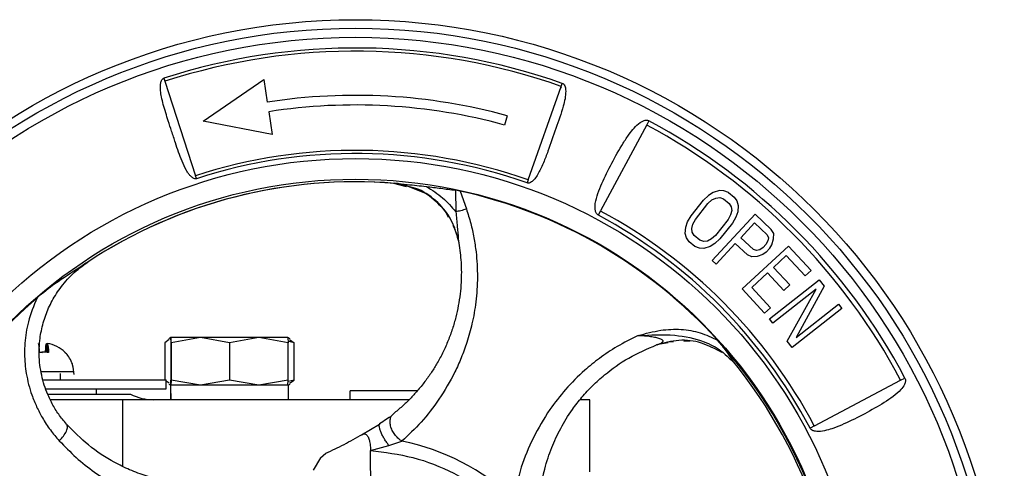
# Model space of a CAD drawing. Header units: millimetres. Extents: x 272 to 1443, y 39 to 1117.
# Tile 26 of 30: x 685 to 794, y 755 to 805. Entities that reach past the tile are written whole.
import ezdxf

# ---------------------------------------------------------------- set-up
doc = ezdxf.new("R2010")
doc.units = ezdxf.units.MM

msp = doc.modelspace()

# ---------------------------------------------------------------- linework, layer by layer
at = {"color": 7, "linetype": 'Continuous', "lineweight": 25}
for p, q in [((700.53, 798.71), (700.64, 798.37)), ((700.64, 798.37), (704.05, 787.89)), ((704.89, 793.96), (711.61, 798.57)), ((711.61, 798.57), (712, 796.05)), ((740.96, 787.42), (744.64, 797.81)), ((744.64, 797.81), (744.75, 798.14)), ((744.61, 797.69), (744.57, 797.62)), ((712.17, 794.99), (712.56, 792.48)), ((738.64, 794.55), (738.35, 793.51)), ((712.56, 792.48), (704.89, 793.96)), ((754.12, 793.52), (749, 783.97)), ((754.37, 793.99), (754.12, 793.52)), ((704.15, 787.56), (704.05, 787.89)), ((726, 787.05), (727.43, 786.69)), ((726, 787.05), (726.04, 787.05)), ((727.37, 786.74), (726.14, 787.04)), ((726.14, 787.04), (726.19, 787.04)), ((727.05, 786.91), (727.46, 786.8)), ((727.23, 786.86), (729.46, 785.97)), ((740.96, 787.42), (740.85, 787.08)), ((732.88, 786.27), (732.93, 783.88)), ((733.43, 786.18), (732.88, 786.27)), ((733.43, 786.18), (734.11, 784.19)), ((761.5, 786.03), (760.97, 785.69)), ((762.19, 786.24), (761.5, 786.03)), ((762.69, 786.22), (762.19, 786.24)), ((763.19, 786.02), (762.69, 786.22)), ((763.19, 786.02), (763.82, 785.51)), ((759.04, 783.42), (760.42, 785.17)), ((759.52, 783.04), (760.9, 784.79)), ((760.97, 785.69), (760.42, 785.17)), ((760.9, 784.79), (761.35, 785.19)), ((761.35, 785.19), (761.79, 785.41)), ((761.79, 785.41), (762.22, 785.46)), ((762.22, 785.46), (762.63, 785.32)), ((762.63, 785.32), (763.27, 784.81)), ((763.27, 784.81), (763.5, 784.44)), ((763.82, 785.51), (764.13, 785.08)), ((764.13, 785.08), (764.27, 784.59)), ((731.73, 783.95), (732.09, 783.3)), ((748.75, 783.49), (749, 783.97)), ((761.37, 778.48), (766.14, 783.6)), ((763.43, 783.54), (763.14, 783.01)), ((763.55, 784.02), (763.43, 783.54)), ((763.5, 784.44), (763.55, 784.02)), ((764.22, 783.87), (764.01, 783.28)), ((764.27, 784.59), (764.22, 783.87)), ((766.14, 783.6), (767.93, 781.93)), ((758.44, 782.18), (758.65, 782.77)), ((758.65, 782.77), (759.04, 783.42)), ((759.11, 782.03), (759.23, 782.51)), ((759.23, 782.51), (759.52, 783.04)), ((763.14, 783.01), (761.75, 781.26)), ((763.62, 782.63), (762.23, 780.88)), ((764.01, 783.28), (763.62, 782.63)), ((764.56, 781), (766.08, 782.64)), ((766.08, 782.64), (767.5, 781.31)), ((732.6, 782.37), (732.87, 781.88)), ((732.92, 781.77), (732.93, 781.76)), ((758.39, 781.46), (758.44, 782.18)), ((758.53, 780.97), (758.39, 781.46)), ((759.16, 781.61), (759.11, 782.03)), ((759.39, 781.24), (759.16, 781.61)), ((768.21, 781.47), (767.93, 781.93)), ((768.2, 780.87), (768.21, 781.47)), ((733.2, 780.89), (733.27, 780.4)), ((758.83, 780.54), (758.53, 780.97)), ((759.47, 780.03), (758.83, 780.54)), ((760.03, 780.73), (759.39, 781.24)), ((760.44, 780.59), (760.03, 780.73)), ((760.87, 780.63), (760.44, 780.59)), ((761.3, 780.86), (760.87, 780.63)), ((761.69, 780.36), (761.16, 780.02)), ((761.75, 781.26), (761.3, 780.86)), ((762.23, 780.88), (761.69, 780.36)), ((763.95, 780.35), (761.82, 778.06)), ((765.29, 779.09), (763.95, 780.35)), ((765.98, 779.68), (764.56, 781)), ((767.34, 780.24), (767.04, 779.92)), ((767.57, 780.64), (767.34, 780.24)), ((767.5, 781.31), (767.62, 781)), ((767.62, 781), (767.57, 780.64)), ((768.02, 780.22), (768.2, 780.87)), ((759.97, 779.83), (759.47, 780.03)), ((760.47, 779.81), (759.97, 779.83)), ((761.16, 780.02), (760.47, 779.81)), ((764.71, 775.32), (769.85, 780.07)), ((766.3, 779.58), (765.98, 779.68)), ((766.66, 779.66), (766.3, 779.58)), ((767.04, 779.92), (766.66, 779.66)), ((767.38, 779.39), (767, 779.13)), ((767.79, 779.83), (767.38, 779.39)), ((767.79, 779.83), (768.02, 780.22)), ((769.85, 780.07), (772.35, 777.37)), ((761.82, 778.06), (761.37, 778.48)), ((765.77, 778.86), (765.29, 779.09)), ((766.37, 778.9), (765.77, 778.86)), ((767, 779.13), (766.37, 778.9)), ((769.61, 779.01), (768.19, 777.7)), ((771.69, 776.76), (769.61, 779.01)), ((767.53, 777.09), (765.78, 775.48)), ((769.33, 775.14), (767.53, 777.09)), ((768.19, 777.7), (769.99, 775.75)), ((772.35, 777.37), (771.69, 776.76)), ((767.74, 772), (773.24, 776.33)), ((773.24, 776.33), (773.81, 775.61)), ((767.2, 772.62), (764.71, 775.32)), ((765.78, 775.48), (767.86, 773.23)), ((772.92, 775.3), (768.12, 771.52)), ((769.99, 775.75), (769.33, 775.14)), ((769.7, 769.52), (772.92, 775.3)), ((773.81, 775.61), (770.71, 769.92)), ((767.86, 773.23), (767.2, 772.62)), ((775.77, 773.13), (770.27, 768.79)), ((770.71, 769.92), (775.39, 773.61)), ((775.39, 773.61), (775.77, 773.13)), ((768.12, 771.52), (767.74, 772)), ((701.13, 769.68), (700.63, 769.33)), ((700.63, 769.33), (700.63, 765.21)), ((701.3, 769.91), (701.08, 769.78)), ((701.3, 769.91), (701.29, 769.33)), ((701.29, 769.33), (701.29, 765.19)), ((701.3, 769.91), (701.3, 769.91)), ((701.32, 769.33), (701.3, 769.91)), ((704.58, 769.91), (701.3, 769.91)), ((704.58, 769.91), (701.32, 769.33)), ((701.32, 769.33), (701.32, 765.19)), ((707.83, 769.33), (704.58, 769.91)), ((711.07, 769.91), (704.58, 769.91)), ((711.07, 769.91), (707.83, 769.33)), ((707.83, 769.33), (707.83, 765.19)), ((714.32, 769.33), (711.07, 769.91)), ((714.3, 769.91), (711.07, 769.91)), ((714.3, 769.91), (714.3, 769.91)), ((714.53, 769.78), (714.3, 769.91)), ((714.3, 769.91), (714.32, 769.33)), ((714.32, 765.19), (714.32, 769.33)), ((714.98, 769.33), (714.39, 769.46)), ((714.47, 769.68), (714.98, 769.33)), ((714.98, 765.19), (714.98, 769.33)), ((755.38, 769.16), (756.51, 769.38)), ((756.44, 769.44), (757.09, 769.47)), ((756.5, 769.47), (756.51, 769.46)), ((758.24, 769.52), (758.9, 769.55)), ((770.27, 768.79), (769.7, 769.52)), ((687.52, 769.26), (687.59, 769.25)), ((687.52, 769.26), (687.52, 768.27)), ((687.59, 769.26), (687.59, 768.27)), ((755.27, 769.11), (755.38, 769.16)), ((687.1, 765.21), (700.8, 765.21)), ((689.06, 765.21), (689.06, 765.93)), ((700.8, 764.21), (700.8, 765.21)), ((701.13, 764.84), (700.8, 765.07)), ((701.3, 764.61), (701.29, 765.19)), ((701.32, 765.19), (701.3, 764.61)), ((704.58, 764.61), (701.32, 765.19)), ((707.83, 765.19), (704.58, 764.61)), ((711.07, 764.61), (707.83, 765.19)), ((714.32, 765.19), (711.07, 764.61)), ((714.3, 764.61), (714.32, 765.19)), ((714.98, 765.19), (714.31, 765.05)), ((714.47, 764.84), (714.98, 765.19)), ((772.72, 760.11), (782.3, 765.17)), ((782.3, 765.17), (782.78, 765.42)), ((687.43, 764.21), (700.8, 764.21)), ((693.05, 763.61), (693.05, 764.21)), ((701.08, 764.74), (701.3, 764.61)), ((714.35, 764.61), (701.25, 764.61)), ((701.3, 764.61), (701.3, 764.61)), ((714.3, 764.61), (714.53, 764.74)), ((714.3, 764.61), (714.3, 764.61)), ((714.35, 763.01), (714.35, 764.61)), ((728.67, 764.01), (721.19, 764.01)), ((721.19, 763.01), (721.19, 764.01)), ((687.65, 763.61), (696.81, 763.61)), ((695.98, 763.01), (687.93, 763.01)), ((727.75, 763.01), (695.98, 763.01)), ((747.8, 763.01), (746.72, 763.01)), ((747.8, 755.01), (747.8, 763.01)), ((725.81, 761.22), (726, 761.45)), ((724.45, 760.27), (722.45, 759.09)), ((724.45, 760.27), (724.52, 760.37)), ((772.72, 760.11), (772.24, 759.86)), ((725.5, 757.93), (726.95, 758.41)), ((723.47, 757.37), (725.5, 757.93)), ((723.53, 751.58), (723.47, 757.37)), ((717.93, 756.54), (717.08, 755.18)), ((717.93, 756.54), (718.52, 757.08))]:
    msp.add_line(p, q, dxfattribs=at)
at = {"color": 8, "linetype": 'Continuous', "lineweight": 25}
msp.add_line((695.98, 755.6), (695.98, 763.01), dxfattribs=at)
at = {"color": 7, "linetype": 'Continuous', "lineweight": 25}
for radius in [72, 71.06, 70.05, 56.58, 54.29]:
    msp.add_circle((721.8, 733.21), radius, dxfattribs=at)
for centre, radius, start, end in [((721.8, 733.21), 68.86, 70.5332, 107.9932), ((721.8, 733.21), 68.51, 70.5332, 107.9932), ((721.8, 733.21), 63.6, 74.6532, 98.8632), ((721.8, 733.21), 62.53, 74.6532, 98.8632), ((721.8, 733.21), 68.42, 27.8432, 61.8132), ((721.8, 733.21), 68.95, 27.8432, 61.8132), ((721.8, 733.21), 57.49, 70.5332, 107.9932), ((721.8, 733.21), 57.14, 70.5332, 107.9932), ((721.8, 733.21), 54, 85.3398, 123.3957), ((721.8, 733.21), 54, 85.399, 123.3957), ((721.8, 733.21), 54, 84.8747, 85.3398), ((721.8, 733.21), 54.22, 42.1908, 77.62), ((721.8, 733.21), 57.58, 27.8432, 61.8132), ((721.8, 733.21), 57.05, 27.8432, 61.8132), ((721.8, 733.21), 54, 123.3957, 123.7919), ((721.8, 733.21), 54.22, 130.6847, 173.3714), ((721.8, 733.21), 54.22, 353.3711, 42.1908), ((687.09, 765.83), 3.47, 44.5571, 81.7016), ((721.8, 733.21), 54, 357.0818, 39.2467), ((699.43, 769.01), 6, 244.1581, 270), ((721.8, 733.21), 25.72, 47.0309, 78.46)]:
    msp.add_arc(centre, radius, start, end, dxfattribs=at)
for centre, start_param, end_param in [((707.8, 764.61), 1.567974, 1.728974), ((707.8, 763.01), 1.484004, 1.567974)]:
    msp.add_ellipse(centre, major_axis=(-0.04, 9.98), ratio=0.656239, start_param=start_param, end_param=end_param, dxfattribs=at)
for points, knots in [([(704.15, 787.56), (704.12, 787.55), (704.06, 787.53), (703.92, 787.55), (703.71, 787.64), (703.48, 787.84), (703.24, 788.14), (702.9, 788.67), (702.54, 789.47), (702.16, 790.51), (701.78, 791.63), (701.41, 792.78), (701.04, 793.9), (700.73, 794.89), (700.46, 795.77), (700.27, 796.58), (700.16, 797.23), (700.13, 797.71), (700.15, 798.09), (700.22, 798.39), (700.34, 798.58), (700.44, 798.67), (700.5, 798.7), (700.53, 798.71)], [0, 0, 0, 0, 0.007919, 0.0159, 0.031775, 0.063371, 0.092233, 0.126322, 0.218503, 0.306399, 0.393285, 0.500656, 0.595661, 0.671892, 0.748898, 0.817885, 0.874478, 0.908455, 0.937224, 0.968584, 0.984252, 0.992153, 1, 1, 1, 1]), ([(744.75, 798.14), (744.79, 798.12), (744.87, 798.08), (744.98, 797.95), (745.1, 797.69), (745.17, 796.88), (744.82, 795.33), (744.04, 793.12), (743.3, 791.01), (742.72, 789.45), (742.32, 788.56), (741.97, 787.92), (741.66, 787.48), (741.37, 787.21), (741.16, 787.09), (741.01, 787.06), (740.92, 787.07), (740.87, 787.08), (740.85, 787.08)], [0, 0, 0, 0, 0.0103432, 0.020668, 0.0400222, 0.080672, 0.2196307, 0.4274053, 0.6408807, 0.7505468, 0.8258239, 0.8781227, 0.9306702, 0.9584685, 0.9770534, 0.9886614, 0.9942288, 1, 1, 1, 1]), ([(748.75, 783.49), (748.7, 783.53), (748.59, 783.6), (748.46, 783.81), (748.36, 784.21), (748.43, 785.34), (749.12, 787.06), (750.23, 789.29), (751.26, 791.14), (752.1, 792.42), (752.71, 793.2), (753.22, 793.69), (753.67, 793.96), (753.96, 794.06), (754.21, 794.06), (754.32, 794.01), (754.37, 793.99)], [0, 0, 0, 0, 0.014643, 0.029283, 0.056076, 0.111885, 0.295355, 0.486708, 0.683413, 0.778065, 0.844324, 0.916293, 0.943966, 0.971834, 0.987593, 1, 1, 1, 1]), ([(726.19, 787.04), (726.64, 787), (727.44, 786.92), (728.6, 786.81), (729.31, 786.73), (729.66, 786.69)], [0, 0, 0, 0, 0.389085, 0.6945047, 1, 1, 1, 1]), ([(728.33, 786.47), (728.41, 786.45), (729.35, 786.23), (730.85, 785.03), (732.58, 782.99), (733.04, 781.26), (733.27, 780.4)], [0, 0, 0, 0, 0.029495, 0.352997, 0.676498, 1, 1, 1, 1]), ([(729.66, 786.69), (730.29, 786.29), (731.51, 785.52), (732.46, 784.42), (732.93, 783.88)], [0, 0, 0, 0, 0.512403, 1, 1, 1, 1]), ([(729.66, 786.69), (730.2, 786.62), (731.27, 786.49), (732.34, 786.35), (732.88, 786.27)], [0, 0, 0, 0, 0.499951, 1, 1, 1, 1]), ([(734.11, 784.19), (734.27, 783.66), (734.61, 782.6), (734.95, 781.01), (735.25, 779.02), (735.38, 776.61), (735.2, 773.93), (734.78, 771.51), (734.2, 769.45), (733.55, 767.67), (732.58, 765.5), (731.12, 763.04), (729.16, 760.49), (727.67, 759.09), (726.95, 758.41)], [0, 0, 0, 0, 0.051581, 0.102425, 0.152761, 0.241634, 0.332732, 0.415467, 0.489995, 0.554426, 0.617598, 0.750108, 0.878433, 1, 1, 1, 1]), ([(734.11, 784.19), (733.89, 784.12), (733.45, 783.98), (733.1, 783.91), (732.93, 783.88)], [0, 0, 0, 0, 0.497315, 1, 1, 1, 1]), ([(732.93, 783.88), (732.99, 783.32), (733.09, 782.26), (733.17, 781.33), (733.2, 780.89)], [0, 0, 0, 0, 0.524668, 1, 1, 1, 1]), ([(733.27, 780.4), (733.37, 779.68), (733.56, 778.22), (733.55, 776.34), (733.42, 774.74), (733.22, 773.45), (732.94, 772.15), (732.56, 770.86), (732.09, 769.56), (731.53, 768.3), (730.91, 767.13), (730.23, 766.04), (729.49, 764.99), (728.69, 764.01), (727.85, 763.09), (726.97, 762.24), (726.33, 761.72), (726, 761.45)], [0, 0, 0, 0, 0.087483, 0.179164, 0.235315, 0.29205, 0.349452, 0.411506, 0.475309, 0.540949, 0.608502, 0.66952, 0.734911, 0.804709, 0.867038, 0.932162, 1, 1, 1, 1]), ([(692.08, 778.3), (691.8, 778.11), (690.59, 777.29), (688.7, 776.13), (687.11, 774.86), (686.46, 774.33)], [0, 0, 0, 0, 0.14725, 0.647368, 1, 1, 1, 1]), ([(689.71, 760.31), (689.42, 760.66), (688.84, 761.36), (688.11, 762.55), (687.56, 763.73), (687.16, 764.89), (686.89, 766), (686.66, 767.56), (686.67, 769.07), (686.88, 770.46), (687.07, 771.33), (687.41, 772.46), (688, 773.84), (689.01, 775.46), (690.35, 777.02), (691.5, 777.87), (692.08, 778.3)], [0, 0, 0, 0, 0.073089, 0.145198, 0.216509, 0.272109, 0.32828, 0.385104, 0.503177, 0.544302, 0.586309, 0.629217, 0.7119, 0.799149, 0.897896, 1, 1, 1, 1]), ([(686.46, 774.33), (686.09, 773.45), (685.57, 772.2), (685.23, 770.48), (685.09, 769.28), (685.04, 767.75), (685.22, 765.8), (685.73, 763.84), (686.39, 762.22), (687.07, 760.92), (687.9, 759.63), (688.58, 758.84), (688.92, 758.45)], [0, 0, 0, 0, 0.16124, 0.230158, 0.298904, 0.367825, 0.493075, 0.637287, 0.7213, 0.804728, 0.902868, 1, 1, 1, 1]), ([(753.17, 770.13), (754, 770.36), (755.55, 770.79), (757.89, 770.89), (760.06, 770.54), (761.34, 769.93), (761.98, 769.63)], [0, 0, 0, 0, 0.287349, 0.538513, 0.771393, 1, 1, 1, 1]), ([(753.17, 770.13), (752.38, 769.74), (750.86, 768.99), (748.9, 767.66), (746.95, 766.09), (745.08, 764.19), (743.12, 761.67), (741.44, 758.76), (740.07, 755.44), (739.58, 753.19), (739.33, 752.03)], [0, 0, 0, 0, 0.098196, 0.187708, 0.268675, 0.389057, 0.505915, 0.664268, 0.827519, 1, 1, 1, 1]), ([(753.17, 770.13), (754.53, 770.2), (756.99, 770.34), (760.16, 769.71), (762.52, 768.47), (763.56, 767.35), (764.12, 766.76)], [0, 0, 0, 0, 0.341384, 0.620416, 0.797578, 1, 1, 1, 1]), ([(755.22, 769.1), (755.39, 769.16), (755.63, 769.25), (755.85, 769.39), (755.93, 769.47), (755.94, 769.56), (755.88, 769.64), (755.75, 769.72), (755.51, 769.81), (755.1, 769.92), (754.28, 770.06), (753.63, 770.1), (753.17, 770.13)], [0, 0, 0, 0, 0.161543, 0.224784, 0.277397, 0.322296, 0.363981, 0.407006, 0.454328, 0.565155, 0.696327, 1, 1, 1, 1]), ([(761.98, 769.63), (762.25, 769.28), (762.84, 768.52), (763.35, 767.78), (763.62, 767.38)], [0, 0, 0, 0, 0.457858, 1, 1, 1, 1]), ([(686.74, 768.26), (686.72, 768.52), (686.68, 769.01), (686.62, 769.18), (686.6, 769.26)], [0, 0, 0, 0, 0.521026, 1, 1, 1, 1]), ([(687.74, 768.26), (687.57, 768.27), (687.24, 768.3), (686.91, 768.27), (686.74, 768.26)], [0, 0, 0, 0, 0.5, 1, 1, 1, 1]), ([(686.75, 768.28), (686.79, 768.28), (686.89, 768.29), (687, 768.28), (687.06, 768.27)], [0, 0, 0, 0, 0.404735, 1, 1, 1, 1]), ([(687.37, 768.26), (687.4, 768.52), (687.44, 769.01), (687.49, 769.18), (687.52, 769.26)], [0, 0, 0, 0, 0.521026, 1, 1, 1, 1]), ([(687.59, 769.26), (687.62, 769.17), (687.68, 768.99), (687.72, 768.5), (687.74, 768.26)], [0, 0, 0, 0, 0.521026, 1, 1, 1, 1]), ([(690.57, 765.81), (690.54, 766.18), (690.5, 766.69), (690.21, 767.39), (689.94, 767.88), (689.65, 768.16), (689.55, 768.27)], [0, 0, 0, 0, 0.396037, 0.559453, 0.83211, 1, 1, 1, 1]), ([(742.34, 752.88), (742.41, 753.33), (742.53, 754.15), (742.81, 755.37), (743.14, 756.52), (743.68, 758.03), (744.52, 759.83), (745.67, 761.71), (746.9, 763.29), (748.09, 764.58), (749.76, 766.08), (752.05, 767.73), (754.16, 768.64), (755.22, 769.1)], [0, 0, 0, 0, 0.0745177, 0.1323325, 0.199797, 0.2620015, 0.3793905, 0.4958686, 0.5748931, 0.6522516, 0.7281396, 0.8635062, 1, 1, 1, 1]), ([(686.89, 766.13), (687.03, 766.13), (687.38, 766.13), (688.12, 766.13), (689.05, 766.13), (689.91, 766.13), (690.46, 766.13), (690.51, 766.13), (690.54, 766.13)], [0, 0, 0, 0, 0.076016, 0.187945, 0.396229, 0.604512, 0.812795, 1, 1, 1, 1]), ([(782.78, 765.42), (782.8, 765.36), (782.85, 765.24), (782.84, 764.99), (782.7, 764.59), (782.01, 763.7), (780.47, 762.65), (778.3, 761.43), (776.41, 760.48), (774.99, 759.89), (774.06, 759.59), (773.37, 759.47), (772.84, 759.49), (772.55, 759.57), (772.34, 759.71), (772.28, 759.81), (772.24, 759.86)], [0, 0, 0, 0, 0.0148784, 0.0297503, 0.0569135, 0.1131522, 0.2966102, 0.4879982, 0.6847352, 0.7791615, 0.8452195, 0.9163223, 0.9439289, 0.9717271, 0.9873219, 1, 1, 1, 1]), ([(725.81, 761.23), (725.62, 761.09), (725.23, 760.81), (724.72, 760.49), (724.47, 760.32)], [0, 0, 0, 0, 0.496771, 1, 1, 1, 1]), ([(688.92, 758.45), (689.08, 758.62), (689.42, 758.98), (689.74, 759.53), (689.87, 760.02), (689.76, 760.22), (689.71, 760.31)], [0, 0, 0, 0, 0.24116, 0.499999, 0.758839, 1, 1, 1, 1]), ([(702.14, 753.75), (701.55, 753.84), (700.36, 754.02), (698.56, 754.52), (696.77, 755.18), (694.61, 756.24), (692.19, 757.8), (690.51, 759.5), (689.71, 760.31)], [0, 0, 0, 0, 0.13703, 0.277913, 0.422038, 0.555569, 0.786995, 1, 1, 1, 1]), ([(688.92, 758.45), (689.53, 757.82), (690.78, 756.53), (692.84, 754.92), (694.94, 753.59), (697.02, 752.54), (699.04, 751.74), (701.02, 751.13), (702.34, 750.87), (702.99, 750.74)], [0, 0, 0, 0, 0.1451606, 0.2954755, 0.4497767, 0.5905204, 0.7265676, 0.8666052, 1, 1, 1, 1]), ([(718.52, 757.08), (719.19, 757.39), (720.52, 758.01), (721.89, 758.78), (722.57, 759.16)], [0, 0, 0, 0, 0.499802, 1, 1, 1, 1]), ([(722.57, 759.16), (722.66, 759.2), (722.83, 759.26), (723.09, 759.08), (723.28, 758.71), (723.41, 758.19), (723.46, 757.73), (723.46, 757.43), (723.47, 757.37)], [0, 0, 0, 0, 0.2007, 0.402725, 0.576638, 0.732913, 0.944315, 1, 1, 1, 1]), ([(723.47, 757.37), (725.05, 757.17), (728.24, 756.77), (732.76, 754.97), (736.9, 752.41), (739.12, 750.08), (740.22, 748.93)], [0, 0, 0, 0, 0.24751, 0.5, 0.75249, 1, 1, 1, 1])]:
    msp.add_open_spline(points, degree=3, knots=knots, dxfattribs=at)
at = {"color": 8, "linetype": 'Continuous', "lineweight": 25}
for points, knots in [([(733.2, 780.89), (732.95, 781.67), (732.43, 783.27), (730.75, 785.2), (728.98, 786.43), (727.76, 786.67), (727.37, 786.74)], [0, 0, 0, 0, 0.277113, 0.570155, 0.864902, 1, 1, 1, 1]), ([(726.95, 758.41), (726.83, 758.49), (726.58, 758.66), (726.23, 759.03), (725.92, 759.48), (725.71, 759.97), (725.61, 760.47), (725.65, 760.88), (725.73, 761.14), (725.81, 761.22), (725.81, 761.22)], [0, 0, 0, 0, 0.123534, 0.2603002, 0.4075685, 0.5607114, 0.7138556, 0.8611272, 0.9978974, 1, 1, 1, 1]), ([(725.5, 757.93), (725.42, 758.04), (725.25, 758.27), (725, 758.66), (724.77, 759.06), (724.59, 759.46), (724.47, 759.82), (724.42, 760.09), (724.42, 760.24), (724.45, 760.27), (724.45, 760.27)], [0, 0, 0, 0, 0.1272079, 0.2653062, 0.4117552, 0.5627671, 0.7137788, 0.8602277, 0.9983258, 1, 1, 1, 1])]:
    msp.add_open_spline(points, degree=3, knots=knots, dxfattribs=at)
at = {"color": 7, "linetype": 'Continuous', "lineweight": 25}
msp.add_open_spline([(762.46, 768.24), (761.72, 768.64), (760.24, 769.45), (757.66, 769.75), (756.03, 769.31), (755.22, 769.1)], degree=3, dxfattribs=at)

doc.saveas('drawing.dxf')
